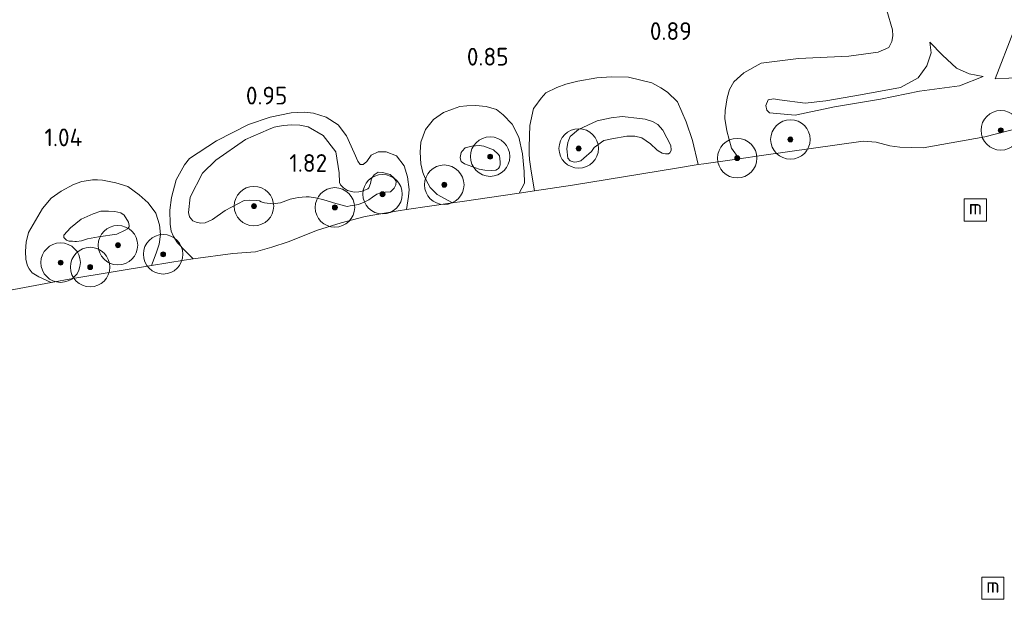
# Model space of a CAD drawing. Extents: x 126429 to 133038, y 413091 to 414846.
# Tile 12 of 256: x 127041 to 127140, y 413592 to 413651. Entities that reach past the tile are written whole.
import ezdxf
from ezdxf.enums import TextEntityAlignment as Align

# ---------------------------------------------------------------- set-up
doc = ezdxf.new("R2010")
doc.units = 0
for name, color, linetype, lineweight in [('B-ME-GR-BOOM-S', 90, 'Continuous', 25), ('B-ME-GR-GRAS-GV', 60, 'Continuous', 13), ('B-ME-GW-TALUD_KRUIN-G', 90, 'Continuous', 18), ('B-ME-GW-TALUD_TEEN-G', 90, 'Continuous', 18), ('B-ME-IE-MEUBILAIR_WATERWEGMEUBILAIR-S', 150, 'Continuous', 25), ('B-ME-OB-BEKLEDING_STEEN-GV', 30, 'Continuous', 18), ('B-ME-OB-OEVERVOORZIENING-G', 7, 'Continuous', 18), ('B-ME-OG-HOOGTEPUNT-S', 7, 'Continuous', 25), ('B-ME-OG-WATER_RIVIER-GV', 130, 'Continuous', 18)]:
    doc.layers.add(name, color=color, linetype=linetype, lineweight=lineweight)
doc.styles.add('NLCS-ISO', font='NLCS-ISO.ttf')
doc.styles.add('NLCS-ISO-ANNOTATIVE-T18', font='NLCS-ISO.ttf', dxfattribs={"height": 1.8})

# ---------------------------------------------------------------- blocks, each defined once
blk = doc.blocks.new('SAL-HOOGTELABEL-SO')
at = {"color": 0, "linetype": 'ByBlock', "lineweight": -2, "style": 'NLCS-ISO-ANNOTATIVE-T18'}
blk.add_attdef('HOOGTE', text='', height=1.8, dxfattribs=at).set_placement((2.788, 0), align=Align.RIGHT)
blk = doc.blocks.new('SGR-BOOM_01-SO')
at = {"linetype": 'ByBlock', "lineweight": 18}
h = blk.add_hatch(color=0, dxfattribs=at)
h.dxf.hatch_style = 1
edge = h.paths.add_edge_path()
edge.add_arc((0, 0), 0.25, 0, 360)
at = {"color": 0, "linetype": 'ByBlock', "lineweight": 18}
for radius in [2, 0.25]:
    blk.add_circle((0, 0), radius, dxfattribs=at)
blk = doc.blocks.new('SIE-WATER_MEERPAAL-SO')
at = {"color": 0, "linetype": 'ByBlock', "lineweight": 18}
blk.add_lwpolyline([(-1.125, -1.125), (1.125, -1.125), (1.125, 1.125), (-1.125, 1.125)], close=True, dxfattribs=at)
at = {"color": 0, "linetype": 'ByBlock', "lineweight": 18, "style": 'NLCS-ISO'}
blk.add_text('m', height=1.5, dxfattribs=at).set_placement((0, 0.283), align=Align.MIDDLE_CENTER)

msp = doc.modelspace()

# ---------------------------------------------------------------- linework, layer by layer
at = {"layer": 'B-ME-GR-GRAS-GV'}
for points in [[(127128.4567, 413651.5833, 1.7205), (127129.0293, 413649.6287, 1.6225), (127129.0682, 413649.0351, 1.6085), (127128.9571, 413648.4458, 1.6085), (127128.6521, 413647.829, 1.5245), (127127.5679, 413647.3717, 1.4125), (127124.5962, 413646.9665, 1.1465), (127119.5046, 413646.7248, 1.0905), (127115.729, 413646.2712, 0.9645), (127113.9651, 413645.2666, 0.8805), (127112.9498, 413644.382, 0.8805), (127112.5006, 413643.574, 0.8105), (127112.2854, 413642.7563, 0.8105), (127112.0768, 413641.468, 0.7825), (127112.0472, 413640.6564, 0.7265), (127112.2365, 413639.3893, 0.6705), (127112.7263, 413637.6303, 0.6705), (127113.4991, 413636.578, 0.7), (127109.891, 413636.064, 0.7), (127109.346, 413635.9787, 0.7), (127108.7539, 413638.4063, 0.7), (127108.1255, 413640.3245, 0.7), (127107.2446, 413642.3319, 0.7), (127106.2076, 413643.3098, 0.7), (127105.5561, 413643.7579, 0.7), (127104.6444, 413644.2673, 0.7), (127102.2713, 413644.823, 0.7), (127100.5222, 413644.8599, 0.7), (127099.06, 413644.7565, 0.7), (127097.1272, 413644.4497, 0.7), (127095.9212, 413644.126, 0.7), (127095.0079, 413643.8066, 0.7), (127093.9094, 413643.2518, 0.7), (127093.4144, 413642.7121, 0.7), (127092.7673, 413641.8473, 0.7), (127092.6496, 413641.6481, 0.7), (127092.2579, 413639.9503, 0.7), (127092.2397, 413638.9095, 0.7), (127092.1931, 413637.7299, 0.7), (127092.2021, 413637.0723, 0.7), (127092.2469, 413636.511, 0.7), (127092.4177, 413635.3091, 0.7), (127092.7546, 413633.3294, 0.7), (127091.1947, 413633.0974, 0.7), (127091.4628, 413633.596, 0.7), (127091.7348, 413634.0921, 0.7), (127091.7162, 413635.2863, 0.7), (127091.543, 413637.0665, 0.7), (127091.1587, 413638.7581, 0.7), (127090.4742, 413640.077, 0.7), (127089.5639, 413641.037, 0.7), (127088.8856, 413641.5638, 0.7), (127087.8425, 413641.8508, 0.7), (127086.7557, 413641.9711, 0.7), (127085.8775, 413641.9269, 0.7), (127085.1789, 413641.8583, 0.7), (127084.4274, 413641.5894, 0.7), (127083.5286, 413641.2438, 0.7), (127082.5221, 413640.5401, 0.7), (127081.6894, 413639.5534, 0.7), (127081.2199, 413638.2631, 0.7), (127081.1712, 413637.2562, 0.7), (127081.2198, 413636.0558, 0.7), (127081.4336, 413635.1644, 0.7), (127081.671, 413634.6025, 0.7), (127081.976, 413634.0379, 0.7), (127082.1618, 413633.6696, 0.7), (127082.8756, 413632.9519, 0.7), (127084.4262, 413632.0952, 0.7), (127079.7616, 413631.4213, 0.7), (127079.9742, 413632.7433, 0.7), (127080.0347, 413633.4645, 0.7), (127079.8731, 413634.7584, 0.7), (127079.5414, 413635.8521, 0.7), (127078.7574, 413636.8618, 0.7), (127077.7238, 413637.2646, 0.7), (127076.9217, 413637.2771, 0.7), (127076.1904, 413636.9367, 0.7), (127075.7627, 413636.2968, 0.7), (127075.4026, 413635.9931, 0.7), (127075.0742, 413635.9886, 0.7), (127074.8321, 413636.3251, 0.7), (127074.4869, 413637.1645, 0.7), (127073.7104, 413638.897, 0.7), (127072.8372, 413640.0087, 0.7), (127071.6298, 413640.7783, 0.7), (127070.3619, 413641.1764, 0.7), (127069.4402, 413641.3069, 0.7), (127068.0804, 413641.2409, 0.7), (127065.9728, 413640.7779, 0.7), (127063.77, 413640.0367, 0.7), (127060.5167, 413638.38, 0.7), (127057.7789, 413636.5989, 0.7), (127057.2949, 413635.9587, 0.7), (127056.4282, 413634.4323, 0.7), (127055.9574, 413632.6564, 0.7), (127055.7803, 413631.3656, 0.7), (127055.8256, 413629.9362, 0.7), (127055.9294, 413629.2458, 0.7), (127056.1717, 413628.6859, 0.7), (127056.5838, 413628.0673, 0.7), (127057.4175, 413627.1635, 0.7), (127058.1614, 413626.4381, 0.7), (127057.2319, 413626.3156, 0.7), (127053.9229, 413625.7662, 0.7), (127054.4169, 413627.003, 0.7), (127054.7247, 413627.9351, 0.7), (127054.8623, 413628.9052, 0.7), (127054.7396, 413629.8793, 0.7), (127054.3822, 413631.0633, 0.7), (127053.6004, 413632.1203, 0.7), (127052.7047, 413632.9257, 0.7), (127051.5382, 413633.7566, 0.7), (127050.3244, 413634.1451, 0.7), (127048.9692, 413634.4171, 0.7), (127048.4573, 413634.4335, 0.7), (127047.9717, 413634.4269, 0.7), (127047.5547, 413634.3696, 0.7), (127046.8859, 413634.2708, 0.7), (127046.0421, 413633.9556, 0.7), (127044.7814, 413633.3047, 0.7), (127043.7583, 413632.5928, 0.7), (127042.8877, 413631.5457, 0.7), (127041.4903, 413629.0912, 0.7), (127041.2425, 413628.1301, 0.7), (127041.1752, 413627.2118, 0.7), (127041.2171, 413626.3784, 0.7), (127041.3753, 413625.7103, 0.7), (127041.5561, 413625.431, 0.7), (127041.8381, 413625.0237, 0.7), (127042.5243, 413624.6107, 0.7), (127043.7619, 413624.0334, 0.7), (127039.9882, 413623.3284, 0.7)], [(127142.195, 413639.7876, 0.7), (127138.38, 413638.791, 0.7), (127132.123, 413637.689, 0.7), (127129.752, 413637.756, 0.7), (127128.742, 413637.886, 0.7), (127127.353, 413638.27, 0.7), (127126.058, 413638.367, 0.7), (127115.7661, 413636.9009, 0.7), (127113.4991, 413636.578, 0.7), (127112.7263, 413637.6303, 0.6705), (127112.2365, 413639.3893, 0.6705), (127112.0472, 413640.6564, 0.7265), (127112.0768, 413641.468, 0.7825), (127112.2854, 413642.7563, 0.8105), (127112.5006, 413643.574, 0.8105), (127112.9498, 413644.382, 0.8805), (127113.9651, 413645.2666, 0.8805), (127115.729, 413646.2712, 0.9645), (127119.5046, 413646.7248, 1.0905), (127124.5962, 413646.9665, 1.1465), (127127.5679, 413647.3717, 1.4125), (127128.6521, 413647.829, 1.5245), (127128.9571, 413648.4458, 1.6085), (127129.0682, 413649.0351, 1.6085), (127129.0293, 413649.6287, 1.6225), (127128.4567, 413651.5833, 1.7205)], [(127141.288, 413649.47, 4.453), (127139.419, 413644.678, 2.227), (127146.3602, 413644.997, 2.2852)]]:
    msp.add_polyline3d(points, dxfattribs=at)
for points in [[(127127.8015, 413642.5973, 2.467), (127123.1419, 413641.8355, 2.1545), (127119.1575, 413640.9797, 1.817), (127116.5685, 413641.2273, 1.7545), (127116.2772, 413641.4917, 1.7795), (127116.1748, 413641.9654, 1.8045), (127116.4409, 413642.5495, 1.792), (127116.9669, 413642.6291, 1.792), (127117.5822, 413642.5505, 1.792), (127120.16, 413642.2019, 1.8875), (127122.2679, 413642.442, 2.1375), (127125.7762, 413643.0454, 2.4175), (127129.8238, 413643.7858, 2.567), (127131.639, 413644.7666, 2.567), (127132.517, 413646.0005, 2.567), (127132.9375, 413647.3196, 2.567), (127132.8083, 413648.3715, 2.567), (127134.0924, 413647.0802, 2.7545), (127135.5114, 413645.7356, 2.742), (127136.7996, 413645.1726, 2.7795), (127138.1947, 413644.9094, 2.767), (127135.8016, 413643.9544, 2.7795), (127131.7589, 413643.4068, 2.5795)], [(127125.7762, 413643.0454, 2.4175), (127122.2679, 413642.442, 2.1375), (127120.16, 413642.2019, 1.8875), (127117.5822, 413642.5505, 1.792), (127116.9669, 413642.6291, 1.792), (127116.4409, 413642.5495, 1.792), (127116.1748, 413641.9654, 1.8045), (127116.2772, 413641.4917, 1.7795), (127116.5685, 413641.2273, 1.7545), (127119.1575, 413640.9797, 1.817), (127123.1419, 413641.8355, 2.1545), (127127.8015, 413642.5973, 2.467), (127131.7589, 413643.4068, 2.5795), (127135.8016, 413643.9544, 2.7795), (127138.1947, 413644.9094, 2.767), (127136.7996, 413645.1726, 2.7795), (127135.5114, 413645.7356, 2.742), (127134.0924, 413647.0802, 2.7545), (127132.8083, 413648.3715, 2.567), (127132.9375, 413647.3196, 2.567), (127132.517, 413646.0005, 2.567), (127131.639, 413644.7666, 2.567), (127129.8238, 413643.7858, 2.567)], [(127107.2446, 413642.3319, 0.7), (127108.1255, 413640.3245, 0.7), (127108.7539, 413638.4063, 0.7), (127109.346, 413635.9787, 0.7), (127107.142, 413635.634, 0.7), (127096.5835, 413633.8987, 0.7), (127092.7546, 413633.3294, 0.7), (127092.4177, 413635.3091, 0.7), (127092.2469, 413636.511, 0.7), (127092.2021, 413637.0723, 0.7), (127092.1931, 413637.7299, 0.7), (127092.2397, 413638.9095, 0.7), (127092.2579, 413639.9503, 0.7), (127092.6496, 413641.6481, 0.7), (127092.7673, 413641.8473, 0.7), (127093.4144, 413642.7121, 0.7), (127093.9094, 413643.2518, 0.7), (127095.0079, 413643.8066, 0.7), (127095.9212, 413644.126, 0.7), (127097.1272, 413644.4497, 0.7), (127099.06, 413644.7565, 0.7), (127100.5222, 413644.8599, 0.7), (127102.2713, 413644.823, 0.7), (127104.6444, 413644.2673, 0.7), (127105.5561, 413643.7579, 0.7), (127106.2076, 413643.3098, 0.7)], [(127071.6298, 413640.7783, 0.7), (127072.8372, 413640.0087, 0.7), (127073.7104, 413638.897, 0.7), (127074.4869, 413637.1645, 0.7), (127074.8321, 413636.3251, 0.7), (127075.0742, 413635.9886, 0.7), (127075.4026, 413635.9931, 0.7), (127075.7627, 413636.2968, 0.7), (127076.1904, 413636.9367, 0.7), (127076.9217, 413637.2771, 0.7), (127077.7238, 413637.2646, 0.7), (127078.7574, 413636.8618, 0.7), (127079.5414, 413635.8521, 0.7), (127079.8731, 413634.7584, 0.7), (127080.0347, 413633.4645, 0.7), (127079.9742, 413632.7433, 0.7), (127079.7616, 413631.4213, 0.7), (127078.9371, 413631.3022, 0.7), (127075.5828, 413630.7346, 0.7), (127073.1633, 413630.0912, 0.7), (127070.7678, 413629.3396, 0.7), (127067.7782, 413628.1473, 0.7), (127066.1402, 413627.6036, 0.7), (127064.4815, 413627.1302, 0.7), (127062.1835, 413626.9681, 0.7), (127058.1614, 413626.4381, 0.7), (127057.4175, 413627.1635, 0.7), (127056.5838, 413628.0673, 0.7), (127056.1717, 413628.6859, 0.7), (127055.9294, 413629.2458, 0.7), (127055.8256, 413629.9362, 0.7), (127055.7803, 413631.3656, 0.7), (127055.9574, 413632.6564, 0.7), (127056.4282, 413634.4323, 0.7), (127057.2949, 413635.9587, 0.7), (127057.7789, 413636.5989, 0.7), (127060.5167, 413638.38, 0.7), (127063.77, 413640.0367, 0.7), (127065.9728, 413640.7779, 0.7), (127068.0804, 413641.2409, 0.7), (127069.4402, 413641.3069, 0.7), (127070.3619, 413641.1764, 0.7)], [(127091.1587, 413638.7581, 0.7), (127091.543, 413637.0665, 0.7), (127091.7162, 413635.2863, 0.7), (127091.7348, 413634.0921, 0.7), (127091.4628, 413633.596, 0.7), (127091.1947, 413633.0974, 0.7), (127085.4049, 413632.2366, 0.7), (127084.4262, 413632.0952, 0.7), (127082.8756, 413632.9519, 0.7), (127082.1618, 413633.6696, 0.7), (127081.976, 413634.0379, 0.7), (127081.671, 413634.6025, 0.7), (127081.4336, 413635.1644, 0.7), (127081.2198, 413636.0558, 0.7), (127081.1712, 413637.2562, 0.7), (127081.2199, 413638.2631, 0.7), (127081.6894, 413639.5534, 0.7), (127082.5221, 413640.5401, 0.7), (127083.5286, 413641.2438, 0.7), (127084.4274, 413641.5894, 0.7), (127085.1789, 413641.8583, 0.7), (127085.8775, 413641.9269, 0.7), (127086.7557, 413641.9711, 0.7), (127087.8425, 413641.8508, 0.7), (127088.8856, 413641.5638, 0.7), (127089.5639, 413641.037, 0.7), (127090.4742, 413640.077, 0.7)], [(127073.804, 413633.3622, 1.1755), (127074.4613, 413633.1846, 1.1515), (127074.9399, 413633.2141, 1.1435), (127075.2847, 413633.2899, 1.1435), (127075.8649, 413633.5334, 1.1435), (127075.9585, 413633.6296, 1.1435), (127076.1167, 413634.0576, 1.1435), (127076.2292, 413634.567, 1.1435), (127076.5136, 413634.9578, 1.1435), (127076.9167, 413635.2064, 1.1435), (127077.3448, 413635.1763, 1.1435), (127078.112, 413634.9655, 1.1435), (127078.5013, 413634.6495, 1.1435), (127078.7005, 413634.3226, 1.1435), (127078.7208, 413634.2794, 1.1435), (127078.7059, 413633.9215, 1.1435), (127078.5239, 413633.5805, 1.1435), (127078.1626, 413633.2236, 1.1435), (127077.6188, 413633.1899, 1.1435), (127077.1481, 413633.1267, 1.1435), (127076.7769, 413632.9896, 1.1435), (127076.322, 413632.6717, 1.1435), (127075.9657, 413632.4066, 1.1435), (127075.5018, 413632.1736, 1.1435), (127074.9025, 413631.9512, 1.1435), (127074.0579, 413631.79, 1.1435), (127073.7688, 413631.7319, 1.1435), (127072.6273, 413632.0376, 1.2475), (127071.3863, 413632.4204, 1.5035), (127070.5499, 413632.6003, 1.6555), (127069.931, 413632.7159, 1.7595), (127069.6069, 413632.7115, 1.7995), (127068.7961, 413632.6372, 1.8955), (127068.4835, 413632.5795, 1.9515), (127068.0012, 413632.4832, 1.9435), (127067.0079, 413632.1005, 1.7035), (127066.2402, 413632.0147, 1.7195), (127065.3929, 413632.1189, 1.7035), (127065.0399, 413632.2109, 1.6475), (127064.8981, 413632.3216, 1.6315), (127064.5273, 413632.356, 1.5595), (127063.855, 413632.3864, 1.5915), (127063.3295, 413632.3296, 1.5675), (127061.3869, 413631.3149, 1.4315), (127060.1346, 413630.4085, 1.3755), (127059.3619, 413630.0784, 1.3515), (127058.9354, 413630.0478, 1.3435), (127058.4618, 413630.1451, 1.3435), (127058.1178, 413630.3005, 1.3435), (127057.7852, 413630.704, 1.3435), (127057.6982, 413631.1415, 1.3275), (127057.8549, 413632.6898, 1.2795), (127059.0906, 413635.1019, 1.2715), (127060.4551, 413636.4312, 1.2715), (127063.464, 413638.5157, 1.2715), (127065.7957, 413639.5396, 1.2475), (127066.3839, 413639.7647, 1.2395), (127067.2672, 413639.9424, 1.2395), (127068.1513, 413640.0177, 1.2395), (127068.9587, 413639.9669, 1.2395), (127069.8093, 413639.8181, 1.2395), (127071.3318, 413638.917, 1.2475), (127072.6221, 413637.2586, 1.2875), (127072.9695, 413635.1493, 1.2795), (127072.9887, 413634.1772, 1.1995), (127073.1026, 413633.928, 1.1755), (127073.3815, 413633.6184, 1.1755)], [(127058.4618, 413630.1451, 1.3435), (127058.9354, 413630.0478, 1.3435), (127059.3619, 413630.0784, 1.3515), (127060.1346, 413630.4085, 1.3755), (127061.3869, 413631.3149, 1.4315), (127063.3295, 413632.3296, 1.5675), (127063.855, 413632.3864, 1.5915), (127064.5273, 413632.356, 1.5595), (127064.8981, 413632.3216, 1.6315), (127065.0399, 413632.2109, 1.6475), (127065.3929, 413632.1189, 1.7035), (127066.2402, 413632.0147, 1.7195), (127067.0079, 413632.1005, 1.7035), (127068.0012, 413632.4832, 1.9435), (127068.4835, 413632.5795, 1.9515), (127068.7961, 413632.6372, 1.8955), (127069.6069, 413632.7115, 1.7995), (127069.931, 413632.7159, 1.7595), (127070.5499, 413632.6003, 1.6555), (127071.3863, 413632.4204, 1.5035), (127072.6273, 413632.0376, 1.2475), (127073.7688, 413631.7319, 1.1435), (127074.0579, 413631.79, 1.1435), (127074.9025, 413631.9512, 1.1435), (127075.5018, 413632.1736, 1.1435), (127075.9657, 413632.4066, 1.1435), (127076.322, 413632.6717, 1.1435), (127076.7769, 413632.9896, 1.1435), (127077.1481, 413633.1267, 1.1435), (127077.6188, 413633.1899, 1.1435), (127078.1626, 413633.2236, 1.1435), (127078.5239, 413633.5805, 1.1435), (127078.7059, 413633.9215, 1.1435), (127078.7208, 413634.2794, 1.1435), (127078.7005, 413634.3226, 1.1435), (127078.5013, 413634.6495, 1.1435), (127078.112, 413634.9655, 1.1435), (127077.3448, 413635.1763, 1.1435), (127076.9167, 413635.2064, 1.1435), (127076.5136, 413634.9578, 1.1435), (127076.2292, 413634.567, 1.1435), (127076.1167, 413634.0576, 1.1435), (127075.9585, 413633.6296, 1.1435), (127075.8649, 413633.5334, 1.1435), (127075.2847, 413633.2899, 1.1435), (127074.9399, 413633.2141, 1.1435), (127074.4613, 413633.1846, 1.1515), (127073.804, 413633.3622, 1.1755), (127073.3815, 413633.6184, 1.1755), (127073.1026, 413633.928, 1.1755), (127072.9887, 413634.1772, 1.1995), (127072.9695, 413635.1493, 1.2795), (127072.6221, 413637.2586, 1.2875), (127071.3318, 413638.917, 1.2475), (127069.8093, 413639.8181, 1.2395), (127068.9587, 413639.9669, 1.2395), (127068.1513, 413640.0177, 1.2395), (127067.2672, 413639.9424, 1.2395), (127066.3839, 413639.7647, 1.2395), (127065.7957, 413639.5396, 1.2475), (127063.464, 413638.5157, 1.2715), (127060.4551, 413636.4312, 1.2715), (127059.0906, 413635.1019, 1.2715), (127057.8549, 413632.6898, 1.2795), (127057.6982, 413631.1415, 1.3275), (127057.7852, 413630.704, 1.3435), (127058.1178, 413630.3005, 1.3435)], [(127105.7603, 413639.4771, 1.1255), (127106.5625, 413637.9073, 1.1065), (127106.5953, 413637.4473, 1.1065), (127106.596, 413637.398, 1.1065), (127106.4584, 413637.1615, 1.1065), (127106.3424, 413637.0649, 1.1065), (127106.1749, 413637.0626, 1.1065), (127106.013, 413637.0604, 1.1065), (127105.6975, 413637.1335, 1.1065), (127105.2882, 413637.379, 1.1065), (127105.1554, 413637.4818, 1.116), (127104.5089, 413638.0784, 1.173), (127103.6324, 413638.6984, 1.306), (127102.9297, 413638.8756, 1.325), (127102.1085, 413638.8644, 1.3535), (127100.5989, 413638.6022, 1.42), (127099.773, 413638.4196, 1.5245), (127098.7936, 413637.7245, 1.5815), (127098.5079, 413637.3024, 1.667), (127097.7568, 413636.6315, 1.667), (127097.4282, 413636.3736, 1.667), (127097.0237, 413636.2672, 1.667), (127096.773, 413636.2403, 1.667), (127096.3725, 413636.3521, 1.667), (127096.1339, 413636.6396, 1.705), (127096.0094, 413637.5904, 1.705), (127096.1322, 413638.2215, 1.705), (127096.2185, 413638.4815, 1.6955), (127096.3547, 413638.8237, 1.6575), (127097.201, 413639.5365, 1.5815), (127099.1064, 413640.405, 1.496), (127100.5124, 413640.7223, 1.3915), (127101.6218, 413640.8548, 1.3345), (127103.4136, 413640.6594, 1.2395), (127103.9573, 413640.595, 1.211), (127104.701, 413640.336, 1.2015), (127105.2539, 413640.0549, 1.1635)], [(127096.3725, 413636.3521, 1.667), (127096.773, 413636.2403, 1.667), (127097.0237, 413636.2672, 1.667), (127097.4282, 413636.3736, 1.667), (127097.7568, 413636.6315, 1.667), (127098.5079, 413637.3024, 1.667), (127098.7936, 413637.7245, 1.5815), (127099.773, 413638.4196, 1.5245), (127100.5989, 413638.6022, 1.42), (127102.1085, 413638.8644, 1.3535), (127102.9297, 413638.8756, 1.325), (127103.6324, 413638.6984, 1.306), (127104.5089, 413638.0784, 1.173), (127105.1554, 413637.4818, 1.116), (127105.2882, 413637.379, 1.1065), (127105.6975, 413637.1335, 1.1065), (127106.013, 413637.0604, 1.1065), (127106.1749, 413637.0626, 1.1065), (127106.3424, 413637.0649, 1.1065), (127106.4584, 413637.1615, 1.1065), (127106.596, 413637.398, 1.1065), (127106.5953, 413637.4473, 1.1065), (127106.5625, 413637.9073, 1.1065), (127105.7603, 413639.4771, 1.1255), (127105.2539, 413640.0549, 1.1635), (127104.701, 413640.336, 1.2015), (127103.9573, 413640.595, 1.211), (127103.4136, 413640.6594, 1.2395), (127101.6218, 413640.8548, 1.3345), (127100.5124, 413640.7223, 1.3915), (127099.1064, 413640.405, 1.496), (127097.201, 413639.5365, 1.5815), (127096.3547, 413638.8237, 1.6575), (127096.2185, 413638.4815, 1.6955), (127096.1322, 413638.2215, 1.705), (127096.0094, 413637.5904, 1.705), (127096.1339, 413636.6396, 1.705)], [(127088.8445, 413635.4271, 1.4315), (127088.3983, 413635.3953, 1.4315), (127087.7222, 413635.4137, 1.4315), (127087.1421, 413635.5072, 1.4315), (127085.6666, 413636.0463, 1.4395), (127085.3287, 413636.2938, 1.4475), (127085.2643, 413636.5188, 1.4395), (127085.2222, 413636.7139, 1.4395), (127085.2675, 413637.0386, 1.4395), (127085.3243, 413637.2178, 1.4395), (127085.4137, 413637.3317, 1.4395), (127085.7056, 413637.6922, 1.4315), (127086.3952, 413637.8399, 1.4315), (127087.1252, 413637.929, 1.4315), (127087.6045, 413637.8545, 1.4315), (127088.6034, 413637.4921, 1.4315), (127089.073, 413637.0428, 1.4315), (127089.1961, 413636.8544, 1.4315), (127089.279, 413636.2579, 1.4315), (127089.2833, 413635.941, 1.4315), (127089.1965, 413635.7594, 1.4315), (127089.0974, 413635.5788, 1.4315), (127088.9935, 413635.5141, 1.4315)], [(127087.7222, 413635.4137, 1.4315), (127088.3983, 413635.3953, 1.4315), (127088.8445, 413635.4271, 1.4315), (127088.9935, 413635.5141, 1.4315), (127089.0974, 413635.5788, 1.4315), (127089.1965, 413635.7594, 1.4315), (127089.2833, 413635.941, 1.4315), (127089.279, 413636.2579, 1.4315), (127089.1961, 413636.8544, 1.4315), (127089.073, 413637.0428, 1.4315), (127088.6034, 413637.4921, 1.4315), (127087.6045, 413637.8545, 1.4315), (127087.1252, 413637.929, 1.4315), (127086.3952, 413637.8399, 1.4315), (127085.7056, 413637.6922, 1.4315), (127085.4137, 413637.3317, 1.4395), (127085.3243, 413637.2178, 1.4395), (127085.2675, 413637.0386, 1.4395), (127085.2222, 413636.7139, 1.4395), (127085.2643, 413636.5188, 1.4395), (127085.3287, 413636.2938, 1.4475), (127085.6666, 413636.0463, 1.4395), (127087.1421, 413635.5072, 1.4315)], [(127053.6004, 413632.1203, 0.7), (127054.3822, 413631.0633, 0.7), (127054.7396, 413629.8793, 0.7), (127054.8623, 413628.9052, 0.7), (127054.7247, 413627.9351, 0.7), (127054.4169, 413627.003, 0.7), (127053.9229, 413625.7662, 0.7), (127045.9719, 413624.4462, 0.7), (127043.7619, 413624.0334, 0.7), (127042.5243, 413624.6107, 0.7), (127041.8381, 413625.0237, 0.7), (127041.5561, 413625.431, 0.7), (127041.3753, 413625.7103, 0.7), (127041.2171, 413626.3784, 0.7), (127041.1752, 413627.2118, 0.7), (127041.2425, 413628.1301, 0.7), (127041.4903, 413629.0912, 0.7), (127042.8877, 413631.5457, 0.7), (127043.7583, 413632.5928, 0.7), (127044.7814, 413633.3047, 0.7), (127046.0421, 413633.9556, 0.7), (127046.8859, 413634.2708, 0.7), (127047.5547, 413634.3696, 0.7), (127047.9717, 413634.4269, 0.7), (127048.4573, 413634.4335, 0.7), (127048.9692, 413634.4171, 0.7), (127050.3244, 413634.1451, 0.7), (127051.5382, 413633.7566, 0.7), (127052.7047, 413632.9257, 0.7)], [(127045.9302, 413628.2179, 1.7475), (127046.1722, 413628.2003, 1.754), (127046.3347, 413628.2025, 1.754), (127046.8386, 413628.2685, 1.754), (127047.4481, 413628.4462, 1.767), (127048.568, 413628.6703, 1.767), (127050.4172, 413628.9461, 1.7605), (127051.2814, 413629.3373, 1.741), (127051.5153, 413629.4573, 1.741), (127051.6649, 413629.678, 1.741), (127051.6802, 413629.8136, 1.741), (127051.5966, 413630.152, 1.741), (127051.1663, 413630.8611, 1.741), (127050.8229, 413631.1088, 1.741), (127050.2223, 413631.2268, 1.741), (127049.5905, 413631.2781, 1.741), (127049.1609, 413631.2722, 1.7475), (127048.7884, 413631.2671, 1.754), (127048.0181, 413631.0013, 1.754), (127046.8167, 413630.446, 1.754), (127045.7209, 413629.5639, 1.754), (127045.0565, 413628.8323, 1.6695), (127045.0567, 413628.594, 1.7215), (127045.2751, 413628.3579, 1.7215), (127045.312, 413628.3204, 1.7215), (127045.5991, 413628.2321, 1.7345)], [(127046.3347, 413628.2025, 1.754), (127046.1722, 413628.2003, 1.754), (127045.9302, 413628.2179, 1.7475), (127045.5991, 413628.2321, 1.7345), (127045.312, 413628.3204, 1.7215), (127045.2751, 413628.3579, 1.7215), (127045.0567, 413628.594, 1.7215), (127045.0565, 413628.8323, 1.6695), (127045.7209, 413629.5639, 1.754), (127046.8167, 413630.446, 1.754), (127048.0181, 413631.0013, 1.754), (127048.7884, 413631.2671, 1.754), (127049.1609, 413631.2722, 1.7475), (127049.5905, 413631.2781, 1.741), (127050.2223, 413631.2268, 1.741), (127050.8229, 413631.1088, 1.741), (127051.1663, 413630.8611, 1.741), (127051.5966, 413630.152, 1.741), (127051.6802, 413629.8136, 1.741), (127051.6649, 413629.678, 1.741), (127051.5153, 413629.4573, 1.741), (127051.2814, 413629.3373, 1.741), (127050.4172, 413628.9461, 1.7605), (127048.568, 413628.6703, 1.767), (127047.4481, 413628.4462, 1.767), (127046.8386, 413628.2685, 1.754)]]:
    msp.add_polyline3d(points, close=True, dxfattribs=at)
at = {"layer": 'B-ME-GW-TALUD_KRUIN-G'}
for points in [[(127129.8238, 413643.7858, 2.567), (127131.639, 413644.7666, 2.567), (127132.517, 413646.0005, 2.567), (127132.9375, 413647.3196, 2.567), (127132.8083, 413648.3715, 2.567)], [(127138.1947, 413644.9094, 2.767), (127135.8016, 413643.9544, 2.7795), (127131.7589, 413643.4068, 2.5795), (127127.8015, 413642.5973, 2.467), (127123.1419, 413641.8355, 2.1545), (127119.1575, 413640.9797, 1.817), (127116.5685, 413641.2273, 1.7545), (127116.2772, 413641.4917, 1.7795), (127116.1748, 413641.9654, 1.8045), (127116.4409, 413642.5495, 1.792), (127116.9669, 413642.6291, 1.792), (127117.5822, 413642.5505, 1.792), (127120.16, 413642.2019, 1.8875)], [(127129.8238, 413643.7858, 2.567), (127125.7762, 413643.0454, 2.4175), (127122.2679, 413642.442, 2.1375), (127120.16, 413642.2019, 1.8875)]]:
    msp.add_polyline3d(points, dxfattribs=at)
for points in [[(127074.4613, 413633.1846, 1.1515), (127074.9399, 413633.2141, 1.1435), (127075.2847, 413633.2899, 1.1435), (127075.8649, 413633.5334, 1.1435), (127075.9585, 413633.6296, 1.1435), (127076.1167, 413634.0576, 1.1435), (127076.2292, 413634.567, 1.1435), (127076.5136, 413634.9578, 1.1435), (127076.9167, 413635.2064, 1.1435), (127077.3448, 413635.1763, 1.1435), (127078.112, 413634.9655, 1.1435), (127078.5013, 413634.6495, 1.1435), (127078.7005, 413634.3226, 1.1435), (127078.7208, 413634.2794, 1.1435), (127078.7059, 413633.9215, 1.1435), (127078.5239, 413633.5805, 1.1435), (127078.1626, 413633.2236, 1.1435), (127077.6188, 413633.1899, 1.1435), (127077.1481, 413633.1267, 1.1435), (127076.7769, 413632.9896, 1.1435), (127076.322, 413632.6717, 1.1435), (127075.9657, 413632.4066, 1.1435), (127075.5018, 413632.1736, 1.1435), (127074.9025, 413631.9512, 1.1435), (127074.0579, 413631.79, 1.1435), (127073.7688, 413631.7319, 1.1435), (127072.6273, 413632.0376, 1.2475), (127071.3863, 413632.4204, 1.5035), (127070.5499, 413632.6003, 1.6555), (127069.931, 413632.7159, 1.7595), (127069.6069, 413632.7115, 1.7995), (127068.7961, 413632.6372, 1.8955), (127068.4835, 413632.5795, 1.9515), (127068.0012, 413632.4832, 1.9435), (127067.0079, 413632.1005, 1.7035), (127066.2402, 413632.0147, 1.7195), (127065.3929, 413632.1189, 1.7035), (127065.0399, 413632.2109, 1.6475), (127064.8981, 413632.3216, 1.6315), (127064.5273, 413632.356, 1.5595), (127063.855, 413632.3864, 1.5915), (127063.3295, 413632.3296, 1.5675), (127061.3869, 413631.3149, 1.4315), (127060.1346, 413630.4085, 1.3755), (127059.3619, 413630.0784, 1.3515), (127058.9354, 413630.0478, 1.3435), (127058.4618, 413630.1451, 1.3435), (127058.1178, 413630.3005, 1.3435), (127057.7852, 413630.704, 1.3435), (127057.6982, 413631.1415, 1.3275), (127057.8549, 413632.6898, 1.2795), (127059.0906, 413635.1019, 1.2715), (127060.4551, 413636.4312, 1.2715), (127063.464, 413638.5157, 1.2715), (127065.7957, 413639.5396, 1.2475), (127066.3839, 413639.7647, 1.2395), (127067.2672, 413639.9424, 1.2395), (127068.1513, 413640.0177, 1.2395), (127068.9587, 413639.9669, 1.2395), (127069.8093, 413639.8181, 1.2395), (127071.3318, 413638.917, 1.2475), (127072.6221, 413637.2586, 1.2875), (127072.9695, 413635.1493, 1.2795), (127072.9887, 413634.1772, 1.1995), (127073.1026, 413633.928, 1.1755), (127073.3815, 413633.6184, 1.1755), (127073.804, 413633.3622, 1.1755)], [(127101.6218, 413640.8548, 1.3345), (127100.5124, 413640.7223, 1.3915), (127099.1064, 413640.405, 1.496), (127097.201, 413639.5365, 1.5815), (127096.3547, 413638.8237, 1.6575), (127096.2185, 413638.4815, 1.6955), (127096.1322, 413638.2215, 1.705), (127096.0094, 413637.5904, 1.705), (127096.1339, 413636.6396, 1.705), (127096.3725, 413636.3521, 1.667), (127096.773, 413636.2403, 1.667), (127097.0237, 413636.2672, 1.667), (127097.4282, 413636.3736, 1.667), (127097.7568, 413636.6315, 1.667), (127098.5079, 413637.3024, 1.667), (127098.7936, 413637.7245, 1.5815), (127099.773, 413638.4196, 1.5245), (127100.5989, 413638.6022, 1.42), (127102.1085, 413638.8644, 1.3535), (127102.9297, 413638.8756, 1.325), (127103.6324, 413638.6984, 1.306), (127104.5089, 413638.0784, 1.173), (127105.1554, 413637.4818, 1.116), (127105.2882, 413637.379, 1.1065), (127105.6975, 413637.1335, 1.1065), (127106.013, 413637.0604, 1.1065), (127106.1749, 413637.0626, 1.1065), (127106.3424, 413637.0649, 1.1065), (127106.4584, 413637.1615, 1.1065), (127106.596, 413637.398, 1.1065), (127106.5953, 413637.4473, 1.1065), (127106.5625, 413637.9073, 1.1065), (127105.7603, 413639.4771, 1.1255), (127105.2539, 413640.0549, 1.1635), (127104.701, 413640.336, 1.2015), (127103.9573, 413640.595, 1.211), (127103.4136, 413640.6594, 1.2395)], [(127088.3983, 413635.3953, 1.4315), (127087.7222, 413635.4137, 1.4315), (127087.1421, 413635.5072, 1.4315), (127085.6666, 413636.0463, 1.4395), (127085.3287, 413636.2938, 1.4475), (127085.2643, 413636.5188, 1.4395), (127085.2222, 413636.7139, 1.4395), (127085.2675, 413637.0386, 1.4395), (127085.3243, 413637.2178, 1.4395), (127085.4137, 413637.3317, 1.4395), (127085.7056, 413637.6922, 1.4315), (127086.3952, 413637.8399, 1.4315), (127087.1252, 413637.929, 1.4315), (127087.6045, 413637.8545, 1.4315), (127088.6034, 413637.4921, 1.4315), (127089.073, 413637.0428, 1.4315), (127089.1961, 413636.8544, 1.4315), (127089.279, 413636.2579, 1.4315), (127089.2833, 413635.941, 1.4315), (127089.1965, 413635.7594, 1.4315), (127089.0974, 413635.5788, 1.4315), (127088.9935, 413635.5141, 1.4315), (127088.8445, 413635.4271, 1.4315)], [(127046.1722, 413628.2003, 1.754), (127045.9302, 413628.2179, 1.7475), (127045.5991, 413628.2321, 1.7345), (127045.312, 413628.3204, 1.7215), (127045.2751, 413628.3579, 1.7215), (127045.0567, 413628.594, 1.7215), (127045.0565, 413628.8323, 1.6695), (127045.7209, 413629.5639, 1.754), (127046.8167, 413630.446, 1.754), (127048.0181, 413631.0013, 1.754), (127048.7884, 413631.2671, 1.754), (127049.1609, 413631.2722, 1.7475), (127049.5905, 413631.2781, 1.741), (127050.2223, 413631.2268, 1.741), (127050.8229, 413631.1088, 1.741), (127051.1663, 413630.8611, 1.741), (127051.5966, 413630.152, 1.741), (127051.6802, 413629.8136, 1.741), (127051.6649, 413629.678, 1.741), (127051.5153, 413629.4573, 1.741), (127051.2814, 413629.3373, 1.741), (127050.4172, 413628.9461, 1.7605), (127048.568, 413628.6703, 1.767), (127047.4481, 413628.4462, 1.767), (127046.8386, 413628.2685, 1.754), (127046.3347, 413628.2025, 1.754)]]:
    msp.add_polyline3d(points, close=True, dxfattribs=at)
at = {"layer": 'B-ME-GW-TALUD_TEEN-G'}
for points in [[(127127.6199, 413654.0411, 1.8605), (127128.4567, 413651.5833, 1.7205), (127129.0293, 413649.6287, 1.6225), (127129.0682, 413649.0351, 1.6085), (127128.9571, 413648.4458, 1.6085), (127128.6521, 413647.829, 1.5245), (127127.5679, 413647.3717, 1.4125), (127124.5962, 413646.9665, 1.1465), (127119.5046, 413646.7248, 1.0905), (127115.729, 413646.2712, 0.9645), (127113.9651, 413645.2666, 0.8805), (127112.9498, 413644.382, 0.8805), (127112.5006, 413643.574, 0.8105), (127112.2854, 413642.7563, 0.8105), (127112.0768, 413641.468, 0.7825), (127112.0472, 413640.6564, 0.7265), (127112.2365, 413639.3893, 0.6705), (127112.7263, 413637.6303, 0.6705), (127113.4991, 413636.578, 0.7)], [(127132.8083, 413648.3715, 2.567), (127134.0924, 413647.0802, 2.7545), (127135.5114, 413645.7356, 2.742), (127136.7996, 413645.1726, 2.7795), (127138.1947, 413644.9094, 2.767)], [(127092.7546, 413633.3294, 0.7), (127092.4177, 413635.3091, 0.7), (127092.2469, 413636.511, 0.7), (127092.2021, 413637.0723, 0.7), (127092.1931, 413637.7299, 0.7), (127092.2397, 413638.9095, 0.7), (127092.2579, 413639.9503, 0.7), (127092.6496, 413641.6481, 0.7), (127092.7673, 413641.8473, 0.7), (127093.4144, 413642.7121, 0.7), (127093.9094, 413643.2518, 0.7), (127095.0079, 413643.8066, 0.7), (127095.9212, 413644.126, 0.7), (127097.1272, 413644.4497, 0.7), (127099.06, 413644.7565, 0.7), (127100.5222, 413644.8599, 0.7), (127102.2713, 413644.823, 0.7), (127104.6444, 413644.2673, 0.7), (127105.5561, 413643.7579, 0.7), (127106.2076, 413643.3098, 0.7), (127107.2446, 413642.3319, 0.7), (127108.1255, 413640.3245, 0.7), (127108.7539, 413638.4063, 0.7), (127109.346, 413635.9787, 0.7)], [(127058.1614, 413626.4381, 0.7), (127057.4175, 413627.1635, 0.7), (127056.5838, 413628.0673, 0.7), (127056.1717, 413628.6859, 0.7), (127055.9294, 413629.2458, 0.7), (127055.8256, 413629.9362, 0.7), (127055.7803, 413631.3656, 0.7), (127055.9574, 413632.6564, 0.7), (127056.4282, 413634.4323, 0.7), (127057.2949, 413635.9587, 0.7), (127057.7789, 413636.5989, 0.7), (127060.5167, 413638.38, 0.7), (127063.77, 413640.0367, 0.7), (127065.9728, 413640.7779, 0.7), (127068.0804, 413641.2409, 0.7), (127069.4402, 413641.3069, 0.7), (127070.3619, 413641.1764, 0.7), (127071.6298, 413640.7783, 0.7), (127072.8372, 413640.0087, 0.7), (127073.7104, 413638.897, 0.7), (127074.4869, 413637.1645, 0.7), (127074.8321, 413636.3251, 0.7), (127075.0742, 413635.9886, 0.7), (127075.4026, 413635.9931, 0.7), (127075.7627, 413636.2968, 0.7), (127076.1904, 413636.9367, 0.7), (127076.9217, 413637.2771, 0.7), (127077.7238, 413637.2646, 0.7), (127078.7574, 413636.8618, 0.7), (127079.5414, 413635.8521, 0.7), (127079.8731, 413634.7584, 0.7), (127080.0347, 413633.4645, 0.7), (127079.9742, 413632.7433, 0.7), (127079.7616, 413631.4213, 0.7)], [(127084.4262, 413632.0952, 0.7), (127082.8756, 413632.9519, 0.7), (127082.1618, 413633.6696, 0.7), (127081.976, 413634.0379, 0.7), (127081.671, 413634.6025, 0.7), (127081.4336, 413635.1644, 0.7), (127081.2198, 413636.0558, 0.7), (127081.1712, 413637.2562, 0.7), (127081.2199, 413638.2631, 0.7), (127081.6894, 413639.5534, 0.7), (127082.5221, 413640.5401, 0.7), (127083.5286, 413641.2438, 0.7), (127084.4274, 413641.5894, 0.7), (127085.1789, 413641.8583, 0.7), (127085.8775, 413641.9269, 0.7), (127086.7557, 413641.9711, 0.7), (127087.8425, 413641.8508, 0.7), (127088.8856, 413641.5638, 0.7), (127089.5639, 413641.037, 0.7), (127090.4742, 413640.077, 0.7), (127091.1587, 413638.7581, 0.7), (127091.543, 413637.0665, 0.7), (127091.7162, 413635.2863, 0.7), (127091.7348, 413634.0921, 0.7), (127091.4628, 413633.596, 0.7), (127091.1947, 413633.0974, 0.7)], [(127043.7619, 413624.0334, 0.7), (127042.5243, 413624.6107, 0.7), (127041.8381, 413625.0237, 0.7), (127041.5561, 413625.431, 0.7), (127041.3753, 413625.7103, 0.7), (127041.2171, 413626.3784, 0.7), (127041.1752, 413627.2118, 0.7), (127041.2425, 413628.1301, 0.7), (127041.4903, 413629.0912, 0.7), (127042.8877, 413631.5457, 0.7), (127043.7583, 413632.5928, 0.7), (127044.7814, 413633.3047, 0.7), (127046.0421, 413633.9556, 0.7), (127046.8859, 413634.2708, 0.7), (127047.5547, 413634.3696, 0.7), (127047.9717, 413634.4269, 0.7), (127048.4573, 413634.4335, 0.7), (127048.9692, 413634.4171, 0.7), (127050.3244, 413634.1451, 0.7), (127051.5382, 413633.7566, 0.7), (127052.7047, 413632.9257, 0.7), (127053.6004, 413632.1203, 0.7), (127054.3822, 413631.0633, 0.7), (127054.7396, 413629.8793, 0.7), (127054.8623, 413628.9052, 0.7), (127054.7247, 413627.9351, 0.7), (127054.4169, 413627.003, 0.7), (127053.9229, 413625.7662, 0.7)]]:
    msp.add_polyline3d(points, dxfattribs=at)
at = {"layer": 'B-ME-OB-BEKLEDING_STEEN-GV'}
msp.add_polyline3d([(127146.3602, 413644.997, 2.2852), (127139.419, 413644.678, 2.227), (127141.288, 413649.47, 4.453), (127147.218, 413649.529, 4.474), (127149.429, 413645.138, 2.311), (127146.7454, 413645.0147, 2.2885)], close=True, dxfattribs=at)
at = {"layer": 'B-ME-OB-OEVERVOORZIENING-G'}
for points in [[(127170.042, 413645.485, 0.7), (127167.37, 413644.912, 0.7), (127165.658, 413644.615, 0.7), (127154.323, 413642.52, 0.7), (127146.8765, 413640.9901, 0.7), (127146.511, 413640.915, 0.7), (127146.4908, 413640.9097, 0.7), (127142.5159, 413639.8714, 0.7), (127142.195, 413639.7876, 0.7), (127138.38, 413638.791, 0.7), (127132.123, 413637.689, 0.7), (127129.752, 413637.756, 0.7), (127128.742, 413637.886, 0.7), (127127.353, 413638.27, 0.7), (127126.058, 413638.367, 0.7), (127115.7661, 413636.9009, 0.7), (127113.4991, 413636.578, 0.7), (127109.891, 413636.064, 0.7), (127109.346, 413635.9787, 0.7), (127107.142, 413635.634, 0.7)], [(127107.142, 413635.634, 0.7), (127096.5835, 413633.8987, 0.7), (127092.7546, 413633.3294, 0.7), (127091.1947, 413633.0974, 0.7), (127085.4049, 413632.2366, 0.7), (127084.4262, 413632.0952, 0.7), (127079.7616, 413631.4213, 0.7), (127078.9371, 413631.3022, 0.7), (127075.5828, 413630.7346, 0.7), (127073.1633, 413630.0912, 0.7), (127070.7678, 413629.3396, 0.7), (127067.7782, 413628.1473, 0.7), (127066.1402, 413627.6036, 0.7), (127064.4815, 413627.1302, 0.7), (127062.1835, 413626.9681, 0.7), (127058.1614, 413626.4381, 0.7), (127057.2319, 413626.3156, 0.7), (127053.9229, 413625.7662, 0.7), (127045.9719, 413624.4462, 0.7), (127043.7619, 413624.0334, 0.7), (127039.9882, 413623.3284, 0.7), (127034.472, 413622.298, 0.7)]]:
    msp.add_polyline3d(points, dxfattribs=at)
at = {"layer": 'B-ME-OG-WATER_RIVIER-GV'}
msp.add_polyline3d([(127039.9882, 413623.3284, 0.7), (127043.7619, 413624.0334, 0.7), (127045.9719, 413624.4462, 0.7), (127053.9229, 413625.7662, 0.7), (127057.2319, 413626.3156, 0.7), (127058.1614, 413626.4381, 0.7), (127062.1835, 413626.9681, 0.7), (127064.4815, 413627.1302, 0.7), (127066.1402, 413627.6036, 0.7), (127067.7782, 413628.1473, 0.7), (127070.7678, 413629.3396, 0.7), (127073.1633, 413630.0912, 0.7), (127075.5828, 413630.7346, 0.7), (127078.9371, 413631.3022, 0.7), (127079.7616, 413631.4213, 0.7), (127084.4262, 413632.0952, 0.7), (127085.4049, 413632.2366, 0.7), (127091.1947, 413633.0974, 0.7), (127092.7546, 413633.3294, 0.7), (127096.5835, 413633.8987, 0.7), (127107.142, 413635.634, 0.7), (127109.346, 413635.9787, 0.7), (127109.891, 413636.064, 0.7), (127113.4991, 413636.578, 0.7), (127115.7661, 413636.9009, 0.7), (127126.058, 413638.367, 0.7), (127127.353, 413638.27, 0.7), (127128.742, 413637.886, 0.7), (127129.752, 413637.756, 0.7), (127132.123, 413637.689, 0.7), (127138.38, 413638.791, 0.7), (127142.195, 413639.7876, 0.7)], dxfattribs=at)

# ---------------------------------------------------------------- block references
at = {"layer": 'B-ME-GR-BOOM-S'}
for p in [(127139.997, 413639.453, 0.968), (127118.677, 413638.531, 0.99), (127097.2249, 413637.6195, 1.4195), (127088.252, 413636.7889, 1.339), (127113.291, 413636.635, 0.922), (127083.606, 413633.941, 1.042), (127077.354, 413632.981, 0.96), (127064.3217, 413631.7759, 1.744), (127072.525, 413631.6454, 1.339), (127050.54, 413627.813, 1.365), (127044.731, 413626.05, 1.05), (127055.118, 413626.894, 0.848), (127047.72, 413625.601, 0.885)]:
    msp.add_blockref('SGR-BOOM_01-SO', p, dxfattribs=at)
at = {"layer": 'B-ME-IE-MEUBILAIR_WATERWEGMEUBILAIR-S'}
for p in [(127137.4235, 413631.3912, 3.28), (127139.1944, 413593.0689, 3.28)]:
    msp.add_blockref('SIE-WATER_MEERPAAL-SO', p, dxfattribs=at)
at = {"layer": 'B-ME-OG-HOOGTEPUNT-S'}
for p, values in [((127105.8916, 413648.6084, 0.894), {'HOOGTE': '0.89'}), ((127087.3341, 413646.0116, 0.85), {'HOOGTE': '0.85'}), ((127064.9112, 413642.0701, 0.949), {'HOOGTE': '0.95'}), ((127044.1389, 413637.8373, 1.037), {'HOOGTE': '1.04'}), ((127068.9503, 413635.2429, 1.8168), {'HOOGTE': '1.82'})]:
    msp.add_blockref('SAL-HOOGTELABEL-SO', p, dxfattribs=at).add_auto_attribs(values)

doc.saveas('drawing.dxf')
